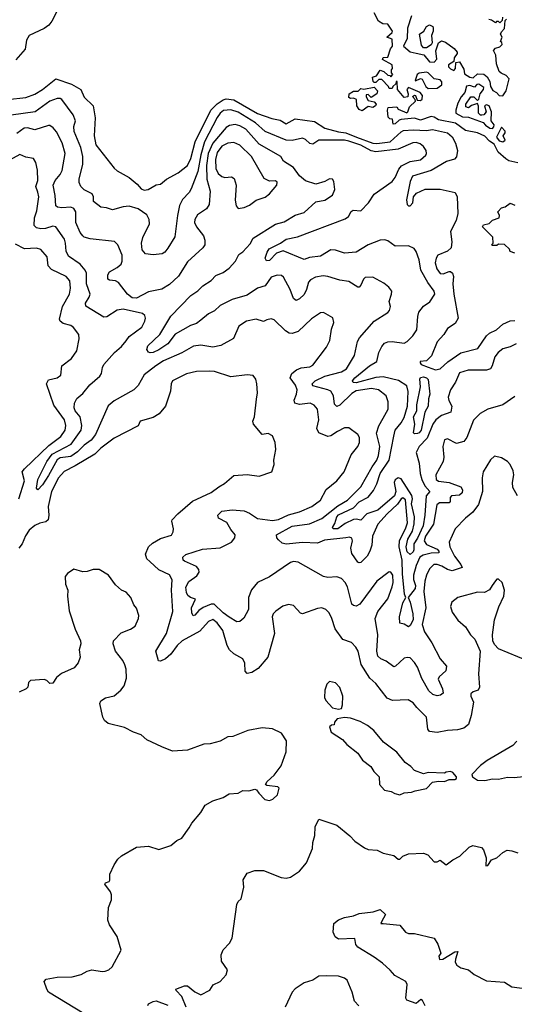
# Model space of a CAD drawing. Extents: x 2087054 to 2277909, y 548907 to 753496.
# Tile 227 of 256: x 2133713 to 2137022, y 668643 to 675231. Entities that reach past the tile are written whole.
import ezdxf

# ---------------------------------------------------------------- set-up
doc = ezdxf.new("R2010")
doc.units = 0

msp = doc.modelspace()

# ---------------------------------------------------------------- linework, layer by layer
at = {"layer": '0CON20XD'}
for points in [[(2133693.9, 676705), (2133716, 676515), (2133802.7, 676345), (2133821.7, 676265), (2133900.9, 676195), (2133930.3, 676150.3), (2133985, 676133.1), (2134012.5, 676105), (2134031.9, 675975), (2134039.1, 675865), (2134048.9, 675775), (2134046.6, 675705), (2133985.4, 675404.6), (2133984.7, 675345.3), (2133962.3, 675285), (2133929.2, 675220.8), (2133908.6, 675195), (2133877.8, 675172.2), (2133777.5, 675125), (2133757.8, 675095), (2133750.6, 675035), (2133687.5, 674962.5)], [(2137045, 674273.3), (2136985, 674286.4), (2136965, 674300), (2136913.8, 674345), (2136887.6, 674397.6), (2136855, 674419.4), (2136825, 674451.4), (2136775.2, 674475.2), (2136695, 674490.6), (2136627.8, 674537.8), (2136515, 674561.9), (2136485, 674580), (2136465, 674584.6), (2136395, 674560), (2136355, 674573.3), (2136265, 674564.2), (2136251.2, 674558.8), (2136225, 674534.3), (2136211.7, 674531.7), (2136206.7, 674566.7), (2136188.3, 674568.3), (2136178.3, 674578.3), (2136173.3, 674625), (2136177, 674643), (2136235, 674647.5), (2136245, 674632.5), (2136301.7, 674608.3), (2136310, 674615), (2136321.7, 674648.3), (2136360, 674685), (2136358.3, 674698.3), (2136341.7, 674718.3), (2136353, 674727), (2136360, 674725), (2136371.7, 674691.7), (2136395, 674690), (2136405, 674700), (2136408, 674725), (2136392.5, 674745), (2136313.3, 674776.7), (2136302.5, 674765), (2136312.5, 674735), (2136310, 674715), (2136285, 674710), (2136240, 674765), (2136238.3, 674818.3), (2136231.7, 674818.3), (2136228.3, 674801.7), (2136210, 674785), (2136205, 674770), (2136185, 674770), (2136180, 674785), (2136135, 674830), (2136115, 674830), (2136095, 674810), (2136085, 674810), (2136078.3, 674818.3), (2136073, 674847), (2136100, 674855), (2136125, 674892.5), (2136150, 674885), (2136175, 674860), (2136188.3, 674858.3), (2136195, 674850), (2136210, 674865), (2136200, 674875), (2136200, 674895), (2136207.5, 674905), (2136205, 674930), (2136140, 674965), (2136145, 674977.5), (2136175, 674980), (2136193, 675037), (2136206.2, 675055), (2136205, 675100), (2136170, 675115), (2136203.8, 675145), (2136206.2, 675155), (2136175, 675202), (2136143, 675203), (2136112.4, 675222.4), (2136085, 675276.7)], [(2136335, 675257.5), (2136306.2, 675175), (2136305.6, 675105), (2136280, 675055), (2136325, 675016.7), (2136365, 675006.9), (2136415.8, 674995.8), (2136455, 674948.8), (2136485, 674946.7), (2136503, 674967), (2136496.4, 675023.6), (2136513.9, 675076.1), (2136535, 675090), (2136560.7, 675080.7), (2136619.3, 675039.3), (2136640, 675015), (2136640, 675005), (2136620, 674975), (2136617.5, 674952.5), (2136580.5, 674929.5), (2136582, 674915), (2136595, 674902), (2136618.3, 674891.7), (2136627.5, 674905), (2136630, 674945), (2136655, 674950), (2136685, 674900), (2136689.3, 674869.3), (2136725, 674847.5), (2136747, 674843), (2136775, 674870), (2136817, 674867), (2136839.3, 674849.3), (2136858.3, 674818.3), (2136862.5, 674785), (2136877, 674757), (2136903, 674743), (2136920, 674725), (2136945, 674722.5), (2136966.7, 674755), (2136987.5, 674835), (2136968.3, 674858.3), (2136933, 674873), (2136920, 674885), (2136902.5, 674935), (2136897.5, 674995), (2136882.5, 675025), (2136895, 675040), (2136925, 675050), (2136940, 675065), (2136938.3, 675078.3), (2136930, 675085), (2136940, 675115), (2136930, 675135), (2136935, 675150), (2136957, 675173), (2136960, 675225), (2136970, 675235)], [(2136941.7, 675248.3), (2136940, 675225), (2136925, 675210), (2136915, 675220), (2136901.7, 675218.3), (2136895, 675210), (2136868.3, 675228.3), (2136851.7, 675231.7)], [(2136415, 675042.5), (2136400.5, 675060.5), (2136387.5, 675135), (2136416.4, 675153.6), (2136435, 675186.7), (2136455, 675195.8), (2136475.9, 675185.9), (2136480, 675175), (2136480, 675155), (2136467.5, 675125), (2136473.3, 675076.7), (2136466.4, 675063.6), (2136435, 675043.3), (2136415, 675042.5)], [(2136445, 674770), (2136505, 674772.5), (2136536.7, 674795), (2136536, 674815), (2136525, 674828.8), (2136485, 674835.6), (2136446.5, 674876.5), (2136435, 674881.1), (2136385, 674873.8), (2136371.2, 674865), (2136357.5, 674825), (2136361.7, 674821.7), (2136395, 674836.7), (2136405, 674833.8), (2136430, 674785), (2136445, 674770)], [(2133632.5, 674697.5), (2133755, 674711.7), (2133815, 674733.6), (2133865, 674764.7), (2133955, 674836.5), (2134060.5, 674800.5), (2134123.1, 674763.1), (2134145, 674712.1), (2134204.8, 674654.8), (2134217.8, 674575), (2134212, 674455), (2134222.7, 674395), (2134345, 674237.1), (2134365, 674220), (2134446, 674175), (2134499.8, 674129.8), (2134525, 674100), (2134545, 674090), (2134572.5, 674095), (2134625, 674126), (2134655, 674131.2), (2134695.4, 674164.6), (2134774.1, 674205.9), (2134835.4, 674255), (2134858.5, 674301.5), (2134887.2, 674415), (2134991.5, 674625), (2135035, 674668.2), (2135074.2, 674695), (2135095, 674701.6), (2135145, 674694.6), (2135305, 674603.6), (2135400.9, 674570.9), (2135455, 674559.2), (2135495, 674535.3), (2135555, 674568), (2135685, 674550.2), (2135755, 674506.2), (2135845, 674481.2), (2135895, 674474.7), (2135966.3, 674446.3), (2136075, 674404.9), (2136102, 674402), (2136191.6, 674415), (2136265, 674481.2), (2136280.9, 674489.1), (2136345, 674495.4), (2136435, 674490.2), (2136475, 674495.8), (2136575.6, 674475), (2136605, 674448.5), (2136627.4, 674405), (2136641.7, 674355), (2136635, 674314.5), (2136621, 674299), (2136568.6, 674281.4), (2136465, 674223.2), (2136340.8, 674185), (2136325, 674147.5), (2136300, 674025), (2136304.3, 673994.3), (2136315, 673985.6), (2136325, 673986.2), (2136342.5, 674005), (2136348.1, 674045), (2136368.4, 674071.6), (2136425, 674096.3), (2136525, 674097.6), (2136625, 674075.3), (2136639, 674045), (2136644.1, 673935), (2136632.7, 673887.3), (2136595.3, 673815), (2136604.8, 673745), (2136599.1, 673705), (2136575, 673681.6), (2136510, 673655), (2136498.3, 673635), (2136492.2, 673605), (2136503.7, 673563.7), (2136525, 673533.8), (2136545, 673529.7), (2136585, 673546.7), (2136596, 673546), (2136608.3, 673535), (2136614, 673514), (2136611, 673465), (2136617.3, 673395), (2136647.1, 673235), (2136625, 673197.9), (2136574.4, 673165.6), (2136551.1, 673125), (2136506.6, 673075), (2136468, 672982), (2136435, 672949.5), (2136392.2, 672945), (2136390.9, 672935), (2136398.5, 672925), (2136445.2, 672905.2), (2136495, 672889), (2136525, 672894.8), (2136577, 672943), (2136665, 673001.6), (2136777.7, 673032.3), (2136835, 673115.8), (2136856.4, 673133.6), (2136903.6, 673156.4), (2136944.9, 673195.1), (2136995, 673217), (2137025, 673218.5)], [(2136005, 674622.5), (2135985, 674630), (2135968.8, 674655), (2135966.4, 674696.4), (2135947, 674707), (2135925, 674703.3), (2135915, 674710), (2135917.5, 674735), (2135945, 674752.5), (2135977, 674753), (2135995, 674770), (2136015, 674767.5), (2136085, 674780), (2136107.5, 674755), (2136102.5, 674735), (2136065, 674710), (2136045, 674730), (2136031.7, 674728.3), (2136030, 674715), (2136045, 674690), (2136085, 674682.5), (2136096.7, 674665), (2136093.3, 674655), (2136075, 674643.3), (2136045, 674650), (2136005, 674622.5)], [(2136875, 674503.1), (2136885.5, 674514.5), (2136887.7, 674527.7), (2136866.2, 674555), (2136868.8, 674615), (2136853.3, 674655), (2136835, 674661.2), (2136823.3, 674655), (2136833.3, 674615), (2136817.5, 674595), (2136805, 674592.5), (2136795, 674592.5), (2136783.3, 674605), (2136781.7, 674651.7), (2136775, 674670), (2136735, 674657.5), (2136715, 674642.5), (2136698.3, 674648.3), (2136697.5, 674665), (2136730, 674715), (2136750, 674715), (2136775, 674690), (2136785, 674700), (2136792.5, 674735), (2136816.7, 674765), (2136818.3, 674778.3), (2136785, 674800), (2136771.7, 674798.3), (2136755, 674780), (2136725, 674790), (2136703, 674787), (2136690, 674745), (2136666, 674715), (2136645, 674672.5), (2136630, 674625), (2136630, 674605), (2136675, 674582), (2136715, 674578.8), (2136813.9, 674543.9), (2136828.8, 674525), (2136858.8, 674505), (2136875, 674503.1)], [(2134782.6, 673987.4), (2134768.3, 673921.7), (2134752, 673778), (2134705, 673703.3), (2134684.2, 673675.8), (2134665.6, 673664.4), (2134605, 673657.1), (2134554.2, 673664.2), (2134532.5, 673692.5), (2134529.1, 673735), (2134537.7, 673775), (2134582.2, 673865), (2134580.3, 673895), (2134564.6, 673925), (2134505, 673965.3), (2134445, 673982.5), (2134405, 673979.6), (2134335, 673959.4), (2134295, 673971.9), (2134255, 673975.8), (2134207.1, 674015), (2134206.7, 674045), (2134198.6, 674065), (2134145, 674093.3), (2134121.4, 674115), (2134112, 674142), (2134111.5, 674165), (2134134.7, 674265), (2134134.7, 674315), (2134122.7, 674375), (2134077.1, 674482.9), (2134074.3, 674515.7), (2134085.9, 674554.1), (2134071.5, 674595), (2133995, 674696.7), (2133983.8, 674703.8), (2133965, 674703.9), (2133914, 674686), (2133815.7, 674615), (2133656.7, 674593.3)], [(2137035, 673063.1), (2136995, 673043.1), (2136945, 673029.5), (2136914.3, 673005), (2136891.9, 672975), (2136874.5, 672915), (2136861.4, 672895), (2136835, 672886.2), (2136714, 672886), (2136655, 672867.5), (2136628.1, 672805), (2136594.6, 672755.4), (2136579.3, 672705), (2136583.3, 672683.3), (2136603.1, 672645), (2136598.1, 672605), (2136535, 672583.3), (2136495.8, 672554.2), (2136477.5, 672525), (2136438.4, 672431.6), (2136384.2, 672375), (2136365.8, 672335), (2136384.8, 672264.8), (2136391, 672195), (2136402.4, 672155), (2136423, 672113), (2136455.7, 672075), (2136431.9, 672045), (2136424.1, 671915), (2136412.9, 671845), (2136375, 671762.9), (2136349, 671725), (2136350.5, 671685), (2136345, 671670.8), (2136325, 671653.6), (2136305, 671671.8), (2136298.8, 671705), (2136310.6, 671755), (2136340.3, 671809.7), (2136351, 671859), (2136353.4, 671905), (2136335, 671992.5), (2136340.9, 672025), (2136336.6, 672046.6), (2136265, 672159.7), (2136245, 672164.8), (2136225, 672152.1), (2136217.5, 672135), (2136228.5, 672075), (2136221.4, 672045), (2136109.4, 671950.6), (2136035.6, 671924.4), (2135995, 671882.4), (2135965, 671889), (2135945, 671886.3), (2135889.6, 671860.4), (2135840.6, 671825), (2135810, 671825), (2135804.6, 671834.6), (2135820.4, 671859.6), (2135834.5, 671905), (2135845, 671917.4), (2135945, 671965.9), (2135985, 672004.3), (2136043.5, 672036.5), (2136079.2, 672080.8), (2136103.2, 672126.8), (2136125.2, 672195), (2136185.5, 672284.5), (2136215.8, 672444.2), (2136225.7, 672485), (2136265, 672533.3), (2136285, 672570), (2136307.7, 672645), (2136312.4, 672742.4), (2136302.4, 672782.4), (2136247.1, 672817.1), (2136145, 672841.6), (2136095, 672837.8), (2135965, 672801.5), (2135943.4, 672803.4), (2135939.3, 672815), (2135954.7, 672835), (2136053.8, 672916.2), (2136101.5, 672945), (2136115.5, 673005), (2136135.6, 673045), (2136154, 673066), (2136175, 673075.6), (2136205, 673078.8), (2136285, 673067.1), (2136305, 673077.5), (2136343.6, 673116.4), (2136368.9, 673155), (2136375.8, 673245), (2136384, 673275), (2136415, 673313.8), (2136455.8, 673344.2), (2136490, 673395), (2136485.5, 673415.5), (2136442.2, 673472.2), (2136396.4, 673555), (2136384.4, 673625), (2136365, 673680), (2136350.9, 673700.9), (2136315, 673718.6), (2136225, 673716), (2136175, 673750.8), (2136155, 673758.1), (2136125, 673755.6), (2136044.4, 673725), (2135963.7, 673676.3), (2135885, 673668.6), (2135825, 673689.8), (2135795, 673692), (2135725, 673648.8), (2135650.8, 673639.2), (2135615, 673627.8), (2135474.7, 673684.7), (2135431.2, 673668.8), (2135385, 673620.8), (2135365, 673617.2), (2135354.8, 673635.2), (2135367.5, 673675), (2135383, 673697), (2135456.7, 673735), (2135495, 673762), (2135570.9, 673779.1), (2135890.3, 673899.7), (2135911.8, 673915), (2135931.2, 673948.8), (2135942.9, 673957.1), (2135995, 673952.5), (2136046.7, 674005), (2136085.4, 674064.6), (2136205, 674147.5), (2136224.4, 674175), (2136248.8, 674231.2), (2136266.9, 674253.1), (2136325, 674282.8), (2136395, 674293.8), (2136429.4, 674325), (2136434.4, 674335), (2136431.9, 674355), (2136413.3, 674383.3), (2136391.3, 674401.3), (2136365, 674409.7), (2136342.9, 674407.1), (2136245, 674365.9), (2136095, 674347.5), (2136065, 674354.4), (2135995, 674392.6), (2135915, 674417.8), (2135885, 674424.1), (2135715, 674425.6), (2135675, 674397.5), (2135655, 674403.1), (2135625, 674430.6), (2135605, 674438.1), (2135536.6, 674423.4), (2135495, 674425.9), (2135355, 674484.1), (2135290.4, 674540.4), (2135175, 674613), (2135125, 674629), (2135077.2, 674622.8), (2135055, 674605.3), (2135035, 674576.6), (2134949.7, 674415), (2134923.9, 674326.1), (2134904.2, 674215), (2134860.3, 674099.7), (2134846.1, 674073.9), (2134802, 674028), (2134782.6, 673987.4)], [(2137025, 672710.8), (2136945, 672654.3), (2136845, 672624.3), (2136793.9, 672596.1), (2136747.9, 672552.1), (2136704.4, 672435), (2136685, 672408), (2136635, 672395.7), (2136575, 672427.5), (2136555, 672420), (2136542.9, 672375), (2136549.2, 672305), (2136545.5, 672274.5), (2136496.5, 672185), (2136499.6, 672155), (2136514.1, 672144.1), (2136585, 672134.4), (2136664.4, 672105), (2136674.7, 672085), (2136672, 672065), (2136655, 672050), (2136602.2, 672045), (2136593.5, 672035), (2136592.8, 672007.2), (2136585, 671998.5), (2136522.1, 671997.9), (2136503.3, 671985), (2136481.9, 671855), (2136427.3, 671775), (2136419.6, 671745), (2136435, 671720.3), (2136505, 671689.3), (2136517.3, 671675), (2136516.7, 671665), (2136465, 671661.1), (2136411.3, 671648.7), (2136390.7, 671635), (2136365, 671578.5), (2136348.2, 671515), (2136347.2, 671485), (2136360.9, 671445), (2136359.1, 671425), (2136311.2, 671365), (2136325.7, 671335), (2136343.8, 671255), (2136344.2, 671215), (2136325, 671177.1), (2136315, 671168.9), (2136285, 671186.2), (2136255, 671194.3), (2136254.7, 671234.7), (2136275, 671330), (2136296.7, 671365), (2136288.3, 671388.3), (2136273.2, 671523.2), (2136271.5, 671615), (2136251.5, 671705), (2136254.4, 671745.6), (2136295, 671825.4), (2136306.2, 671865), (2136295, 672018.6), (2136275, 672032), (2136265, 672025.2), (2136240.5, 671989.5), (2136171.5, 671925), (2136109.4, 671855), (2136072.1, 671775), (2136067.7, 671715), (2136055.7, 671675), (2136037.2, 671642.8), (2135995, 671600), (2135985, 671596.2), (2135975, 671601.2), (2135935, 671660.6), (2135928.7, 671695), (2135938.9, 671745), (2135935, 671762), (2135918.2, 671768.2), (2135895, 671763.8), (2135751, 671749), (2135705, 671728.3), (2135605, 671734.2), (2135495, 671722.9), (2135469.8, 671729.8), (2135445, 671750.2), (2135432.9, 671765), (2135432, 671785), (2135535, 671843.4), (2135651.6, 671858.4), (2135735, 671892.8), (2135840.6, 671979.4), (2135905, 672017.1), (2135996.2, 672105), (2136069.9, 672240.1), (2136101.8, 672285), (2136113.2, 672315), (2136121.4, 672375), (2136100, 672465), (2136115.3, 672514.7), (2136145, 672565.7), (2136177.5, 672625), (2136178.5, 672675), (2136163.9, 672715), (2136114.1, 672754.1), (2136066, 672764), (2135965, 672747.3), (2135935, 672730.2), (2135855, 672652.7), (2135835, 672643.5), (2135818.1, 672658.1), (2135811.5, 672715), (2135794.9, 672744.9), (2135775, 672755.2), (2135675, 672781.1), (2135669.4, 672795), (2135690, 672815), (2135753.3, 672845), (2135865, 672874.2), (2135900, 672895), (2135952.7, 672985), (2135972.9, 673077.1), (2135986.7, 673103.3), (2136085, 673213.8), (2136175, 673271.5), (2136186.5, 673285), (2136193.2, 673313.2), (2136184.2, 673345), (2136200.9, 673395), (2136202.7, 673415), (2136182.7, 673442.7), (2136148.7, 673468.7), (2136075, 673507.5), (2136024.1, 673505.9), (2136013.1, 673495), (2135995, 673454.2), (2135985, 673442.5), (2135975, 673441.4), (2135915, 673480.6), (2135855, 673487.8), (2135775, 673513.3), (2135742.8, 673517.2), (2135690.8, 673509.2), (2135658.7, 673491.3), (2135645.9, 673474.1), (2135631.6, 673425), (2135615, 673392.5), (2135585, 673362.5), (2135563.3, 673353.3), (2135545, 673366), (2135522.5, 673425), (2135478.1, 673508.1), (2135465, 673519.5), (2135435, 673522.7), (2135395, 673508.2), (2135355, 673450.5), (2135305, 673435.7), (2135235, 673387.2), (2135135, 673360), (2135055, 673318.7), (2135016.2, 673283.8), (2134976.6, 673263.4), (2134925, 673221.5), (2134895, 673198.9), (2134855, 673184.7), (2134753.8, 673126.2), (2134705, 673062.2), (2134645, 673021.4), (2134605, 673004.2), (2134585, 673001.9), (2134575, 673006.9), (2134564.7, 673025), (2134570.8, 673049.2), (2134651.4, 673125), (2134725, 673246.5), (2134858.9, 673385), (2134905, 673416.9), (2134939, 673451), (2134995, 673486.2), (2135025, 673518.8), (2135075, 673540), (2135115, 673568.4), (2135157.6, 673615), (2135179.9, 673660.1), (2135205, 673677.7), (2135255, 673731.1), (2135275, 673770), (2135425, 673862.9), (2135481.3, 673878.7), (2135555, 673924.3), (2135615, 673940.8), (2135695, 674012), (2135755, 674023.3), (2135805, 674058), (2135822.2, 674095), (2135815, 674147.5), (2135805, 674164), (2135785, 674165.7), (2135755, 674149.2), (2135695, 674130.8), (2135625, 674152.5), (2135585, 674185.7), (2135545, 674242.7), (2135478.6, 674285), (2135458.9, 674315), (2135315, 674398.1), (2135225, 674498.8), (2135185, 674521.7), (2135155, 674528.9), (2135116.6, 674523.4), (2135095, 674510), (2135005, 674405.7), (2134974.9, 674335.1), (2134963.5, 674256.5), (2134964.8, 674164.8), (2134988.2, 674085), (2134980.7, 673995), (2134963.3, 673965), (2134903.3, 673925), (2134885.6, 673895), (2134881.5, 673875), (2134895, 673845.8), (2134941.9, 673785), (2134950.6, 673755), (2134950.6, 673725), (2134937.5, 673705), (2134835, 673611.9), (2134776.1, 673515), (2134715, 673459.5), (2134662.9, 673427.1), (2134575, 673409.7), (2134495, 673368.8), (2134465, 673370.4), (2134435, 673394.6), (2134375, 673472.5), (2134355, 673483.5), (2134315, 673488), (2134302, 673495), (2134301.9, 673525), (2134312.9, 673545), (2134365, 673572.7), (2134390.9, 673595), (2134398.9, 673615), (2134398.2, 673655), (2134370, 673725), (2134346.4, 673746.4), (2134184.5, 673764.5), (2134145.5, 673775.5), (2134134.7, 673784.7), (2134117.6, 673807.6), (2134089.2, 673875), (2134089.2, 673945), (2134075, 673967.5), (2134055, 673977.1), (2133995, 673973.1), (2133966.8, 673976.8), (2133954.7, 673984.7), (2133950.3, 674055), (2133937.1, 674125), (2133951.6, 674155), (2133984.6, 674195), (2133997, 674223), (2134017.9, 674335), (2133997.6, 674407.6), (2133959.9, 674479.9), (2133937.4, 674507.4), (2133915, 674524.3), (2133905, 674524.4), (2133815, 674495.4), (2133765, 674507.1), (2133743.9, 674506.1), (2133695, 674470.4)], [(2136945, 674414.3), (2136960, 674425), (2136946.7, 674455), (2136960, 674475), (2136960, 674485), (2136935, 674512.5), (2136902, 674445), (2136920.9, 674420.9), (2136945, 674414.3)], [(2135175, 673968.8), (2135215, 673974.4), (2135249.4, 673990.6), (2135295.5, 674024.5), (2135355, 674044.2), (2135385, 674066), (2135434, 674125), (2135436.2, 674145), (2135425, 674152), (2135385, 674150.6), (2135349.2, 674169.2), (2135262.9, 674315), (2135185, 674392.1), (2135145, 674408.5), (2135105, 674404.7), (2135065, 674384.1), (2135035, 674342.7), (2135023.7, 674295), (2135025.7, 674235), (2135041.8, 674201.8), (2135065, 674181.2), (2135085.7, 674174.3), (2135130.3, 674180.3), (2135148.2, 674168.2), (2135161.3, 674125), (2135153.6, 674023.6), (2135162, 673985), (2135175, 673968.8)], [(2137042.2, 672045), (2137010.9, 672100.9), (2137010, 672135), (2137019.4, 672185), (2137013, 672213), (2136994.2, 672254.2), (2136975.6, 672275.6), (2136935, 672298.8), (2136889.3, 672310.7), (2136863.4, 672286.6), (2136813.1, 672205), (2136807.1, 672165), (2136810, 672075), (2136781.9, 671988.1), (2136745, 671935.6), (2136694.6, 671895.4), (2136625.8, 671825), (2136585.6, 671735), (2136590.6, 671705), (2136621.7, 671641.7), (2136664.6, 671585), (2136671.9, 671565), (2136605, 671542.8), (2136575, 671552.3), (2136536.2, 671575), (2136505, 671586.8), (2136484, 671585), (2136455, 671557.1), (2136435.3, 671515), (2136424.2, 671475), (2136417.5, 671405), (2136429.5, 671295), (2136405.8, 671185), (2136421.8, 671135), (2136470.8, 671060.8), (2136525.6, 670955), (2136567.1, 670905), (2136563.3, 670875), (2136518.5, 670835), (2136511.4, 670818.6), (2136542.3, 670755), (2136545.3, 670724.7), (2136528.3, 670711.7), (2136505, 670707.4), (2136477.2, 670717.2), (2136449.8, 670739.8), (2136403.3, 670823.3), (2136375, 670898.5), (2136355, 670930.5), (2136325, 670960.6), (2136305, 670964.3), (2136285, 670958.6), (2136226.7, 670905), (2136215, 670901.2), (2136165, 670940), (2136128.8, 670955), (2136108.3, 670971.7), (2136101.1, 671005), (2136108.9, 671115), (2136090.4, 671225), (2136107.9, 671272.1), (2136175, 671355.7), (2136205, 671436), (2136212.2, 671465), (2136208.2, 671515), (2136195, 671534), (2136185, 671536.2), (2136175, 671530), (2136101.4, 671475), (2135988.4, 671321.6), (2135965, 671307.8), (2135945, 671310.6), (2135935, 671320.8), (2135905, 671435.8), (2135891.4, 671465), (2135865, 671492), (2135835, 671504.2), (2135775, 671499.4), (2135744.6, 671504.6), (2135575, 671601.1), (2135545, 671605.6), (2135525, 671599.2), (2135383.9, 671503.9), (2135305, 671465.4), (2135263, 671417), (2135244, 671365), (2135243.7, 671285), (2135212.2, 671227.8), (2135185, 671204), (2135165, 671202.9), (2135115, 671233.8), (2135075, 671263.4), (2135015, 671321.6), (2134995, 671320.5), (2134940.7, 671299.3), (2134911.6, 671278.4), (2134885, 671247.5), (2134873.5, 671243.5), (2134865, 671262.5), (2134861.8, 671295), (2134890, 671355), (2134855, 671365.5), (2134837.9, 671377.9), (2134828.9, 671398.9), (2134825.3, 671435), (2134845, 671472.5), (2134899.2, 671510.8), (2134913.1, 671535), (2134912.6, 671552.6), (2134895, 671573.2), (2134815, 671607.5), (2134805.9, 671615.9), (2134804.7, 671635.3), (2134825, 671651.8), (2134935, 671689.4), (2135055, 671697.7), (2135129.6, 671735), (2135152.5, 671765), (2135155.5, 671785.5), (2135125, 671820), (2135097.8, 671867.8), (2135042, 671895), (2135039.4, 671915), (2135065, 671941.9), (2135135, 671951.1), (2135215, 671944.6), (2135250.1, 671930.1), (2135305, 671893.3), (2135405, 671880.3), (2135445, 671886.4), (2135512.3, 671917.7), (2135585, 671939.3), (2135667.5, 671975), (2135724.7, 672015.3), (2135762.2, 672087.8), (2135834.1, 672145.9), (2135883.9, 672206.1), (2135931.2, 672318.8), (2135974.4, 672375), (2135986.9, 672403.1), (2135987.1, 672435), (2135976, 672456), (2135915, 672500.8), (2135885, 672501.4), (2135839.2, 672475), (2135795, 672446.9), (2135775, 672442.9), (2135715, 672466.7), (2135700.8, 672495), (2135713.3, 672555), (2135706, 672626), (2135683.1, 672653.1), (2135656, 672666), (2135585, 672656.6), (2135553.3, 672665), (2135549.6, 672685), (2135565.9, 672725), (2135568.4, 672755), (2135557.5, 672785), (2135522.4, 672835), (2135533.5, 672865), (2135565, 672888.8), (2135595, 672902.1), (2135655, 672909.6), (2135675, 672920.6), (2135765, 673040.8), (2135786.7, 673085), (2135799.4, 673160.6), (2135813.8, 673205), (2135807.3, 673237.3), (2135745, 673272), (2135725, 673268.8), (2135665, 673228.6), (2135575, 673144.4), (2135535, 673131.5), (2135515, 673134.4), (2135490.2, 673150.2), (2135415, 673222), (2135395, 673230), (2135366.6, 673223.4), (2135345, 673212.9), (2135295, 673226.7), (2135230, 673215), (2135179.7, 673180.3), (2135142.6, 673097.4), (2135058.1, 673051.9), (2135005, 673039.7), (2134925, 673053.4), (2134875, 673047.5), (2134796.7, 673003.3), (2134675, 672948), (2134623.6, 672915), (2134545, 672854.5), (2134505, 672784.3), (2134477.1, 672755), (2134345, 672681.1), (2134305, 672647.7), (2134219.7, 672455), (2134191.1, 672418.9), (2134145.2, 672385), (2134100.7, 672339.3), (2134055, 672309), (2133985, 672299.8), (2133962.9, 672287.1), (2133905, 672182), (2133865, 672120), (2133835, 672086.2), (2133825.9, 672095.9), (2133834.9, 672155.1), (2133893.8, 672275), (2133931.1, 672325), (2134058, 672392), (2134124.7, 672485), (2134129.2, 672515), (2134118.2, 672575), (2134083.5, 672615), (2134076.5, 672635), (2134079.6, 672665), (2134095, 672697.1), (2134135, 672729.2), (2134181.8, 672788.2), (2134248.8, 672845), (2134261.2, 672865), (2134266.5, 672905), (2134276.1, 672925), (2134347.3, 673005), (2134395, 673044.7), (2134425, 673083.6), (2134445, 673110.8), (2134531.2, 673175), (2134549.6, 673215), (2134554.4, 673235), (2134550.9, 673250.9), (2134533.8, 673265), (2134405, 673294.7), (2134365, 673286.9), (2134296.3, 673243.7), (2134275, 673240.2), (2134155, 673314.4), (2134153.8, 673335), (2134178.9, 673375), (2134184, 673395), (2134159.5, 673465), (2134160, 673535), (2134151.5, 673555), (2134118.8, 673595), (2134038.7, 673648.7), (2134023.1, 673683.1), (2134020.2, 673735), (2134012.2, 673762.2), (2133955, 673844.5), (2133935, 673850.8), (2133885, 673834.7), (2133855, 673832.8), (2133825, 673839.6), (2133810.8, 673855), (2133812.5, 673905), (2133827.1, 673952.9), (2133840.3, 674045), (2133835, 674078), (2133821.8, 674115), (2133834.6, 674155), (2133832.7, 674225), (2133821.1, 674275), (2133805, 674302), (2133755, 674310.8), (2133715, 674328.8), (2133645, 674290.6)], [(2137025, 673670), (2136995, 673680), (2136990, 673695), (2136957, 673727), (2136915, 673730), (2136905, 673720), (2136875, 673720), (2136870, 673725), (2136880, 673735), (2136877, 673777), (2136810, 673845), (2136815, 673858.8), (2136852.5, 673867.5), (2136875, 673890), (2136920, 673905), (2136921.7, 673921.7), (2136912.5, 673945), (2136935, 673973.3), (2136960, 673980), (2136995, 674003.3), (2137025, 673990)], [(2133903.6, 673583.6), (2133896.2, 673645), (2133855, 673693.1), (2133825, 673702.2), (2133745, 673697.3), (2133685, 673728.8)], [(2133707.3, 672025), (2133745.3, 672145), (2133730.7, 672205), (2133746, 672225), (2133908.6, 672381.4), (2133988, 672442), (2134017.1, 672485), (2134020.8, 672515), (2134013.4, 672555), (2133942.6, 672652.6), (2133892, 672795), (2133905, 672820.8), (2133965, 672834.4), (2133987.9, 672852.1), (2133996, 672915), (2134058.8, 672965), (2134096, 673015), (2134111.2, 673095), (2134108.8, 673125), (2134072.6, 673172.6), (2134055, 673184.4), (2134005, 673198.9), (2133984.7, 673214.7), (2133978.5, 673228.5), (2133998.5, 673311.5), (2134046.7, 673395), (2134053.9, 673435), (2134047.8, 673485), (2134025, 673512.9), (2133925, 673560.4), (2133903.6, 673583.6)], [(2137110.4, 670940.4), (2136915, 671021.1), (2136889.6, 671049.6), (2136878.1, 671075), (2136876.9, 671115), (2136890, 671215), (2136918.3, 671301.7), (2136950.8, 671375), (2136955.8, 671414.2), (2136940, 671465), (2136915, 671487.5), (2136905, 671487.5), (2136895, 671477.5), (2136873.8, 671445), (2136855, 671416.7), (2136822.3, 671397.7), (2136775, 671400.8), (2136645, 671366), (2136603.8, 671335), (2136594.2, 671305.8), (2136605, 671266.7), (2136644.3, 671214.3), (2136695, 671170), (2136728.8, 671115), (2136757, 671087), (2136792.5, 671005), (2136781.5, 670855), (2136789.2, 670765), (2136780, 670745), (2136746.1, 670733.9), (2136730, 670720), (2136730.8, 670705), (2136748.7, 670665), (2136733.2, 670575), (2136715, 670514.3), (2136685, 670490.6), (2136640.8, 670479.2), (2136575, 670476.2), (2136505, 670462.8), (2136455, 670469.4), (2136443.1, 670485), (2136435, 670564), (2136368.8, 670628.8), (2136345, 670661.4), (2136310.9, 670680.9), (2136258, 670678), (2136206.9, 670676.9), (2136171.3, 670691.3), (2136095, 670790), (2136054.7, 670824.7), (2135997.8, 670917.8), (2135976.5, 671005), (2135962.4, 671032.4), (2135932, 671065), (2135874.2, 671085), (2135823.1, 671155), (2135801.8, 671225), (2135783.1, 671263.1), (2135762, 671285), (2135735, 671295.6), (2135705, 671292.5), (2135605, 671255.8), (2135591.3, 671261.3), (2135545, 671312), (2135510.9, 671319.1), (2135473.2, 671306.8), (2135426.6, 671273.4), (2135409.2, 671255), (2135401.9, 671235), (2135417.7, 671125), (2135372.3, 670965), (2135309, 670891), (2135265, 670862.8), (2135235, 670855.6), (2135221.2, 670871.2), (2135218.4, 670925), (2135205, 670954.4), (2135145, 670988.4), (2135115.8, 671015.8), (2135100.8, 671045), (2135071.6, 671145), (2135035, 671195.3), (2135005, 671216.9), (2134975.5, 671205), (2134919.1, 671140.9), (2134799.1, 671075), (2134765.5, 671045), (2134723.7, 670986.3), (2134689.2, 670955), (2134655, 670939.4), (2134641.8, 670941.8), (2134624.6, 671005), (2134694.8, 671125.2), (2134737.5, 671272.5), (2134729, 671415), (2134732.9, 671482.9), (2134716.4, 671516.4), (2134645, 671551.1), (2134584, 671605), (2134564.6, 671624.6), (2134555.6, 671655), (2134575.3, 671704.7), (2134601.7, 671728.3), (2134655, 671759.5), (2134728.3, 671781.7), (2134740, 671805), (2134742, 671825), (2134730, 671875), (2134732.5, 671885), (2134770, 671925), (2134870.2, 672009.8), (2134993.1, 672066.9), (2135045, 672106.7), (2135083, 672127), (2135145, 672181.4), (2135235, 672187.5), (2135315, 672177.5), (2135398.8, 672205), (2135416, 672255), (2135412.5, 672285), (2135427.5, 672355), (2135422.7, 672402.7), (2135405, 672446.7), (2135375, 672463.3), (2135335, 672456.2), (2135276.2, 672525), (2135273.8, 672545), (2135284.2, 672575), (2135297.9, 672692.1), (2135302.9, 672735), (2135298.8, 672795), (2135293.3, 672825), (2135275, 672850), (2135235.8, 672854.2), (2135125, 672841.9), (2135016.9, 672876.9), (2134985, 672880.4), (2134895, 672877.1), (2134829.4, 672860.6), (2134734.4, 672815), (2134725.5, 672795), (2134722.2, 672745), (2134689.2, 672645), (2134645.4, 672594.6), (2134605, 672570), (2134520, 672545), (2134505.7, 672514.3), (2134345, 672432.2), (2134255, 672364.5), (2134214.8, 672325.2), (2134085, 672245.3), (2134011.3, 672208.7), (2133973.9, 672165), (2133927, 672075), (2133903.4, 671975), (2133908.2, 671915), (2133904.4, 671885), (2133887.9, 671872.1), (2133847.1, 671862.9), (2133815, 671847.7), (2133775.5, 671815), (2133751.8, 671778.2), (2133730.2, 671725), (2133707.5, 671695)], [(2136355, 672460), (2136347, 672467), (2136355.8, 672525), (2136347.1, 672575), (2136369.5, 672615), (2136369.2, 672655), (2136394.3, 672775), (2136390, 672825), (2136395, 672836.2), (2136415, 672841.4), (2136434.4, 672835), (2136445, 672824.3), (2136456.7, 672725), (2136448.7, 672695), (2136446.2, 672645), (2136423.5, 672605), (2136398.5, 672485), (2136385, 672466.2), (2136375, 672462.5), (2136355, 672460)], [(2134145, 668580.6), (2133906.7, 668725), (2133895.8, 668745), (2133876, 668795), (2133889.5, 668810.5), (2133965, 668824), (2134063.2, 668826.8), (2134125, 668841.9), (2134165, 668865.6), (2134195, 668874.3), (2134265, 668861.9), (2134285, 668864.2), (2134310, 668875), (2134331.2, 668895), (2134392, 669005), (2134365, 669097.5), (2134313.3, 669175), (2134303, 669207), (2134308.3, 669291.7), (2134326.7, 669343.3), (2134327.1, 669375), (2134320.6, 669395), (2134283.6, 669446.4), (2134287.5, 669455), (2134312.5, 669465), (2134317, 669473), (2134316.7, 669515), (2134344.3, 669575.7), (2134370, 669615), (2134395, 669637.5), (2134495, 669694), (2134575, 669701.2), (2134645, 669680), (2134723.6, 669706.4), (2134765, 669740), (2134796.7, 669755), (2134846.7, 669825), (2134863.9, 669856.1), (2134925, 669926.7), (2134954.5, 669975.5), (2135005, 670005.7), (2135075, 670028), (2135115, 670051.2), (2135175, 670056.7), (2135205, 670073.3), (2135245, 670072.5), (2135285, 670082.5), (2135298.3, 670078.3), (2135312.5, 670055), (2135353.9, 670013.9), (2135385, 670006.7), (2135407.5, 670015), (2135436.7, 670045), (2135449.5, 670089.5), (2135439.2, 670099.2), (2135367, 670107), (2135357.5, 670115), (2135367.5, 670135), (2135415, 670177.5), (2135461.7, 670238.3), (2135496.4, 670333.6), (2135497, 670407), (2135465, 670457.5), (2135405, 670487.5), (2135335, 670493.3), (2135240, 670475), (2135140, 670435), (2135105, 670432.5), (2135055, 670403.8), (2134987, 670387), (2134945, 670383.3), (2134836.1, 670343.9), (2134735, 670336.7), (2134665, 670366.7), (2134563.9, 670413.9), (2134526.1, 670446.1), (2134475, 670463.8), (2134415, 670496), (2134305, 670521.2), (2134281.2, 670541.2), (2134268.8, 670565), (2134249.2, 670655), (2134255, 670673.3), (2134286.8, 670693.2), (2134345, 670707.5), (2134390.8, 670745), (2134412.9, 670775), (2134427.1, 670825), (2134425.7, 670885), (2134417.5, 670915), (2134403, 670943), (2134354, 671005), (2134338.8, 671055), (2134340, 671075), (2134391.3, 671128.7), (2134455, 671154.2), (2134486.5, 671173.5), (2134508, 671225), (2134510, 671245), (2134493.8, 671293.8), (2134476.4, 671316.4), (2134456.2, 671365), (2134425, 671401.2), (2134395, 671413.8), (2134355, 671449.2), (2134306.2, 671515), (2134245, 671552.5), (2134205, 671552.9), (2134165, 671539.2), (2134135, 671536), (2134075, 671553.8), (2134033.3, 671525), (2134018, 671505), (2134018.6, 671455), (2134034.3, 671415), (2134032.5, 671375), (2134044.2, 671275), (2134084.2, 671154.2), (2134120, 671075), (2134122, 671055), (2134111.2, 671015), (2134118.8, 670965), (2134105, 670927.5), (2134076.7, 670895), (2133993.2, 670856.8), (2133960.3, 670829.7), (2133935, 670791.2), (2133915, 670790), (2133895, 670810), (2133875.9, 670815.9), (2133785, 670810), (2133773, 670797), (2133766.7, 670765), (2133756.7, 670755), (2133709.3, 670730.7)], [(2135845, 670617.5), (2135865, 670622.5), (2135873, 670647), (2135873.9, 670703.9), (2135855, 670762.5), (2135825, 670793.3), (2135785, 670802.5), (2135766.7, 670785), (2135753.3, 670745), (2135752.5, 670695), (2135760, 670675), (2135805, 670626.7), (2135845, 670617.5)], [(2136255, 670044), (2136285, 670058), (2136335, 670062), (2136357.7, 670072.3), (2136435, 670086.7), (2136475, 670130), (2136515, 670136), (2136555, 670133.8), (2136585, 670146.7), (2136623, 670147), (2136636.1, 670153.9), (2136636.1, 670166.1), (2136610, 670195), (2136595, 670200), (2136565, 670196.7), (2136555, 670190), (2136445, 670193.8), (2136415, 670186.2), (2136355, 670206.7), (2136330, 670235), (2136291.7, 670261.7), (2136235, 670331.2), (2136146.1, 670396.1), (2136081.2, 670475), (2136038.6, 670508.6), (2135990, 670535), (2135925, 670557.1), (2135885, 670562), (2135836.4, 670553.6), (2135818.3, 670531.7), (2135816.7, 670513.3), (2135798.3, 670511.7), (2135785, 670500), (2135797.5, 670465), (2135872.5, 670415), (2135902.3, 670382.3), (2135975, 670322.5), (2136007, 670277), (2136062.5, 670235), (2136081.2, 670201.2), (2136116.7, 670165), (2136120, 670115), (2136153.3, 670075), (2136197.3, 670067.3), (2136222.9, 670052.9), (2136255, 670044)], [(2137037.5, 670405), (2137012.5, 670375), (2136841.2, 670275), (2136795, 670241.2), (2136738.3, 670181.7), (2136742.5, 670165), (2136775, 670143.3), (2136825, 670140), (2136875, 670152.5), (2136915, 670150), (2136977, 670163), (2137021.7, 670161.7), (2137083.6, 670166.4)], [(2135525, 669494), (2135585, 669534.2), (2135630.6, 669589.4), (2135671.5, 669685), (2135673.5, 669725), (2135687.4, 669772.6), (2135690.4, 669829.6), (2135715, 669882.5), (2135835, 669841.2), (2135920.9, 669770.9), (2135955, 669733.8), (2136019.7, 669689.7), (2136045, 669680), (2136105, 669674.2), (2136145, 669654.3), (2136215, 669640), (2136245, 669614.2), (2136255, 669614), (2136275, 669634.2), (2136315, 669650), (2136415, 669654), (2136444.1, 669644.1), (2136485, 669597.5), (2136505, 669597.5), (2136525, 669607.5), (2136567, 669577), (2136610.3, 669609.7), (2136656.6, 669633.4), (2136720, 669695), (2136745, 669706.2), (2136801.7, 669691.7), (2136816.1, 669676.1), (2136833.6, 669623.6), (2136830.7, 669570.7), (2136845, 669572.5), (2136870, 669610), (2136905, 669623.8), (2136945, 669660), (2136975, 669673.8), (2137005, 669671.2), (2137045, 669656)], [(2134827.5, 668625), (2134798.8, 668695), (2134758.8, 668735), (2134757.5, 668745), (2134815, 668766), (2134835, 668765.8), (2134885, 668725.8), (2134925, 668707.5), (2134985, 668738.8), (2135007.3, 668772.7), (2135055, 668796), (2135095, 668841.2), (2135102.5, 668875), (2135062.1, 668932.1), (2135060, 668975), (2135075, 669008), (2135117.4, 669052.6), (2135133.8, 669086.2), (2135165, 669310), (2135175, 669330), (2135195, 669350), (2135212.9, 669427.1), (2135208.5, 669475), (2135235, 669520), (2135285, 669538), (2135345, 669539.4), (2135461.8, 669491.8), (2135495, 669487.1), (2135525, 669494)], [(2136425, 668632), (2136408.3, 668668.3), (2136396.2, 668676.2), (2136365, 668648.8), (2136301.7, 668671.7), (2136296.2, 668685), (2136305.5, 668775), (2136295.4, 668795.4), (2136222, 668835), (2136192.1, 668872.1), (2136139.1, 668919.2), (2136085, 668959.1), (2135975.4, 669025.4), (2135962.6, 669042.6), (2135955, 669083.3), (2135845, 669080), (2135824.3, 669094.3), (2135809.4, 669125), (2135815.5, 669184.5), (2135845, 669209.2), (2135885, 669224.2), (2135945.7, 669234.3), (2135985, 669251.2), (2136077.7, 669262.3), (2136125, 669276.7), (2136160, 669245), (2136132.5, 669195), (2136130, 669185), (2136143.6, 669183.6), (2136255, 669172.5), (2136295, 669126.2), (2136315, 669116.2), (2136355, 669116.2), (2136485, 669086.7), (2136511.2, 669045), (2136530, 668985), (2136516.7, 668965), (2136522.1, 668942.1), (2136543.3, 668945), (2136624.6, 668995.4), (2136645, 668996.7), (2136627.3, 668945), (2136627.1, 668925), (2136638, 668905), (2136665, 668888.1), (2136715, 668874.4), (2136753.3, 668843.3), (2136835, 668799.6), (2136955, 668792.1), (2137005, 668760), (2137125, 668743.5)], [(2135982.3, 668632.3), (2135952, 668665), (2135938, 668725), (2135903.8, 668805), (2135885, 668818.8), (2135845, 668831.2), (2135765, 668833.8), (2135715, 668831.2), (2135674.2, 668805.8), (2135615, 668786), (2135555, 668746), (2135535.7, 668724.3), (2135489.2, 668625)], [(2134570, 668635), (2134574.3, 668645.7), (2134605, 668662.5), (2134625, 668665.6), (2134705, 668637.8)]]:
    msp.add_lwpolyline(points, dxfattribs=at)

doc.saveas('drawing.dxf')
